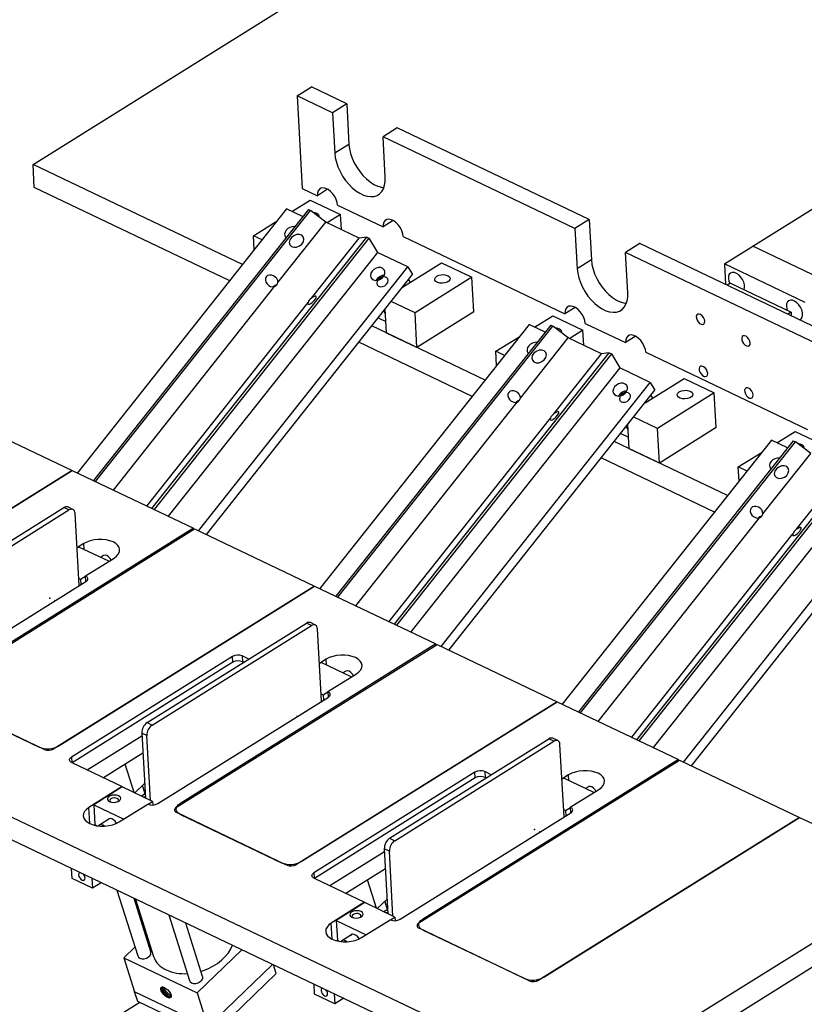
# Model space of a CAD drawing. Header units: inches. Extents: x 0.1 to 43.9, y 0.1 to 33.9.
# Tile 45 of 48: x 32.8 to 36.3, y 25.6 to 30.1. Entities that reach past the tile are written whole.
import ezdxf

# ---------------------------------------------------------------- set-up
doc = ezdxf.new("R2010")
doc.units = ezdxf.units.IN
doc.header["$MEASUREMENT"] = 0
doc.header["$PDSIZE"] = -1
doc.linetypes.add('CENTERX2', pattern=[0.8, 0.5, -0.1, 0.1, -0.1])

msp = doc.modelspace()

# ---------------------------------------------------------------- linework, layer by layer
at = {"color": 7, "linetype": 'Continuous', "lineweight": 25}
for p, q in [((32.8314, 29.408), (35.5226, 31.0892)), ((34.0219, 29.717), (34.086, 29.757)), ((34.2453, 29.681), (34.086, 29.757)), ((34.0219, 29.717), (34.045, 29.2996)), ((34.1813, 29.641), (34.0219, 29.717)), ((34.2453, 29.681), (34.1813, 29.641)), ((34.2453, 29.681), (34.2555, 29.4984)), ((34.1813, 29.641), (34.1914, 29.4584)), ((34.473, 29.5724), (34.4089, 29.5324)), ((35.3381, 29.1597), (34.473, 29.5724)), ((34.419, 29.3498), (34.4089, 29.5324)), ((35.274, 29.1197), (34.4089, 29.5324)), ((34.2555, 29.4984), (34.1914, 29.4584)), ((32.8372, 29.3037), (32.8314, 29.408)), ((33.7762, 28.9573), (32.8314, 29.408)), ((33.7178, 28.8836), (32.8372, 29.3037)), ((34.045, 29.2996), (34.1133, 29.267)), ((34.1593, 29.2957), (34.1133, 29.267)), ((33.9741, 29.207), (33.0314, 28.0172)), ((34.0723, 29.2052), (33.1037, 27.9827)), ((34.0464, 29.1725), (33.9741, 29.207)), ((33.9985, 29.1954), (34.0808, 29.2468)), ((34.0723, 29.2052), (34.0818, 29.2007)), ((34.0808, 29.2468), (34.2174, 29.1816)), ((34.2044, 29.2236), (34.4093, 29.1258)), ((36.0755, 29.0394), (36.3958, 29.2395)), ((33.1132, 27.9782), (34.0818, 29.2007)), ((34.1508, 29.1478), (34.0818, 29.2007)), ((34.2174, 29.1816), (34.1578, 29.1444)), ((34.2211, 29.1142), (34.2174, 29.1816)), ((33.8245, 29.0867), (33.932, 29.1539)), ((33.9355, 28.8761), (34.1508, 29.1478)), ((34.3012, 29.076), (34.1508, 29.1478)), ((34.4553, 29.1545), (34.4093, 29.1258)), ((35.3381, 29.1597), (35.274, 29.1197)), ((35.274, 29.1197), (35.2841, 28.937)), ((35.3381, 29.1597), (35.3482, 28.9771)), ((33.3674, 27.8569), (34.336, 29.0794)), ((34.3455, 29.0749), (33.3769, 27.8524)), ((33.828, 29.0226), (33.8245, 29.0867)), ((33.8639, 29.0679), (33.8245, 29.0867)), ((34.0859, 28.8043), (34.3012, 29.076)), ((34.336, 29.0794), (34.3012, 29.076)), ((34.336, 29.0794), (34.3455, 29.0749)), ((34.3455, 29.0749), (34.3839, 29.0115)), ((34.5004, 29.0824), (35.2289, 28.7348)), ((35.5657, 29.0511), (35.5017, 29.011)), ((36.4308, 28.6384), (35.5657, 29.0511)), ((35.9473, 28.9593), (36.0755, 29.0394)), ((36.4397, 28.8656), (36.0755, 29.0394)), ((34.3839, 29.0115), (33.4412, 27.8217)), ((34.5205, 28.9464), (34.3839, 29.0115)), ((35.5118, 28.8284), (35.5017, 29.011)), ((36.3668, 28.5983), (35.5017, 29.011)), ((33.5778, 27.7566), (34.5205, 28.9464)), ((34.4971, 28.8547), (34.6727, 28.9644)), ((34.5205, 28.9464), (34.5418, 28.9112)), ((34.6727, 28.9644), (34.8093, 28.8992)), ((35.3482, 28.9771), (35.2841, 28.937)), ((35.9473, 28.9593), (35.9524, 28.8666)), ((36.3116, 28.7856), (35.9473, 28.9593)), ((33.6135, 27.7395), (34.5418, 28.9112)), ((34.8093, 28.8992), (34.553, 28.7391)), ((34.8179, 28.7427), (34.8093, 28.8992)), ((33.1936, 27.9398), (33.9205, 28.8572)), ((34.3809, 28.8911), (34.3771, 28.8852)), ((34.3881, 28.8876), (34.3874, 28.8866)), ((34.5235, 28.8881), (34.5309, 28.8759)), ((35.9744, 28.8721), (35.9599, 28.863)), ((35.9744, 28.8721), (36.2476, 28.7418)), ((33.3441, 27.8681), (34.071, 28.7854)), ((34.553, 28.7391), (34.446, 28.7902)), ((35.2748, 28.7636), (35.2289, 28.7348)), ((34.4203, 28.7341), (34.4121, 28.7475)), ((34.425, 28.6478), (34.419, 28.7562)), ((34.5616, 28.5826), (34.553, 28.7391)), ((34.8179, 28.7427), (34.5616, 28.5826)), ((35.0912, 28.6741), (35.1735, 28.7255)), ((35.1735, 28.7255), (35.3101, 28.6603)), ((36.2476, 28.7418), (36.2331, 28.7327)), ((36.2476, 28.7418), (36.2485, 28.7254)), ((35.0669, 28.6857), (34.1241, 27.4959)), ((35.1651, 28.6839), (34.1964, 27.4614)), ((34.2059, 27.4569), (35.1745, 28.6794)), ((34.869, 28.436), (34.3583, 28.6796)), ((34.3873, 28.7161), (34.4222, 28.6995)), ((35.1392, 28.6512), (35.0669, 28.6857)), ((35.1651, 28.6839), (35.1745, 28.6794)), ((35.2435, 28.6265), (35.1745, 28.6794)), ((35.3199, 28.6914), (35.502, 28.6045)), ((34.5616, 28.5826), (34.425, 28.6478)), ((34.9172, 28.5654), (35.0247, 28.6325)), ((35.3101, 28.6603), (35.2505, 28.6231)), ((35.3138, 28.5929), (35.3101, 28.6603)), ((35.548, 28.6332), (35.502, 28.6045)), ((34.8106, 28.3623), (34.2999, 28.6059)), ((35.0282, 28.3547), (35.2435, 28.6265)), ((35.3939, 28.5547), (35.2435, 28.6265)), ((34.4602, 27.3356), (35.4288, 28.5581)), ((35.4383, 28.5536), (34.4696, 27.3311)), ((34.9566, 28.5466), (34.9172, 28.5654)), ((34.9208, 28.5013), (34.9172, 28.5654)), ((35.1787, 28.283), (35.3939, 28.5547)), ((35.4288, 28.5581), (35.3939, 28.5547)), ((35.4288, 28.5581), (35.4383, 28.5536)), ((35.4383, 28.5536), (35.4766, 28.4902)), ((35.5931, 28.5611), (36.3216, 28.2135)), ((35.4766, 28.4902), (34.5339, 27.3004)), ((35.6132, 28.425), (35.4766, 28.4902)), ((34.6705, 27.2353), (35.6132, 28.425)), ((35.5899, 28.3334), (35.7654, 28.4431)), ((35.6132, 28.425), (35.6346, 28.3898)), ((35.7654, 28.4431), (35.902, 28.3779)), ((34.7062, 27.2182), (35.6346, 28.3898)), ((35.4737, 28.3697), (35.4698, 28.3638)), ((35.4809, 28.3663), (35.4801, 28.3653)), ((35.6163, 28.3667), (35.6236, 28.3545)), ((35.902, 28.3779), (35.6457, 28.2178)), ((35.9107, 28.2214), (35.902, 28.3779)), ((34.2864, 27.4185), (35.0133, 28.3359)), ((32.4671, 28.2865), (33.008, 28.0284)), ((34.4368, 27.3468), (35.1637, 28.2641)), ((35.5178, 28.1265), (35.5118, 28.2349)), ((35.6457, 28.2178), (35.5387, 28.2689)), ((35.48, 28.1948), (35.5149, 28.1781)), ((35.513, 28.2127), (35.5049, 28.2262)), ((35.6544, 28.0613), (35.6457, 28.2178)), ((35.9107, 28.2214), (35.6544, 28.0613)), ((36.184, 28.1528), (36.2663, 28.2042)), ((36.2663, 28.2042), (36.4029, 28.139)), ((36.1596, 28.1644), (35.2169, 26.9746)), ((36.2578, 28.1626), (35.2892, 26.9401)), ((35.2987, 26.9356), (36.2673, 28.1581)), ((35.9617, 27.9147), (35.4511, 28.1583)), ((36.2319, 28.1299), (36.1596, 28.1644)), ((36.2578, 28.1626), (36.2673, 28.1581)), ((36.3363, 28.1051), (36.2673, 28.1581)), ((35.6544, 28.0613), (35.5178, 28.1265)), ((36.01, 28.044), (36.1175, 28.1112)), ((36.121, 27.8334), (36.3363, 28.1051)), ((35.9033, 27.8409), (35.3927, 28.0846)), ((33.008, 28.0284), (31.8333, 27.2946)), ((31.8546, 27.3079), (33.008, 28.0284)), ((33.008, 28.0284), (33.5544, 27.7677)), ((35.5529, 26.8143), (36.5215, 28.0368)), ((36.531, 28.0322), (35.5624, 26.8098)), ((36.0135, 27.98), (36.01, 28.044)), ((36.0494, 28.0252), (36.01, 28.044)), ((36.2714, 27.7617), (36.4867, 28.0334)), ((36.5694, 27.9689), (35.6267, 26.7791)), ((35.7633, 26.7139), (36.706, 27.9037)), ((32.2531, 27.413), (32.9708, 27.8613)), ((32.2759, 27.4021), (32.9935, 27.8504)), ((32.9935, 27.8504), (32.9708, 27.8613)), ((33.0114, 27.8529), (32.9886, 27.8638)), ((33.039, 27.509), (33.0209, 27.8351)), ((35.799, 26.6969), (36.7273, 27.8685)), ((35.3791, 26.8972), (36.106, 27.8146)), ((32.3851, 27.0313), (33.5598, 27.7651)), ((33.5544, 27.7677), (32.401, 27.0472)), ((33.5547, 27.7619), (33.5544, 27.7677)), ((33.5598, 27.7651), (34.1007, 27.5071)), ((35.5296, 26.8254), (36.2565, 27.7428)), ((33.0599, 27.6987), (33.0295, 27.6797)), ((33.0378, 27.6832), (33.0296, 27.6781)), ((33.1729, 27.6187), (33.0378, 27.6832)), ((36.251, 24.787), (30.2863, 27.6325)), ((33.0675, 27.5529), (33.1965, 27.6335)), ((33.1488, 27.6451), (33.1353, 27.6367)), ((36.2567, 24.6826), (30.2921, 27.5281)), ((32.3009, 27.0479), (33.0698, 27.5283)), ((33.0371, 27.5423), (33.0462, 27.538)), ((33.0462, 27.538), (33.0676, 27.5513)), ((33.0462, 27.538), (33.0475, 27.5143)), ((33.0689, 27.5277), (33.0675, 27.5529)), ((34.1007, 27.5071), (32.926, 26.7732)), ((32.9474, 26.7866), (34.1007, 27.5071)), ((34.1007, 27.5071), (34.6471, 27.2464)), ((34.1042, 27.3316), (34.0814, 27.3425)), ((33.3459, 26.8916), (34.0635, 27.3399)), ((33.3686, 26.8808), (34.0863, 27.3291)), ((34.0863, 27.3291), (34.0635, 27.3399)), ((34.1317, 26.9877), (34.1136, 27.3138)), ((33.4779, 26.51), (34.6526, 27.2438)), ((34.6471, 27.2464), (33.4937, 26.5259)), ((34.6474, 27.2406), (34.6471, 27.2464)), ((34.6526, 27.2438), (35.1935, 26.9858)), ((33.7305, 27.1895), (33.0043, 26.7359)), ((33.732, 27.1634), (33.0075, 26.7109)), ((33.732, 27.1634), (33.7305, 27.1895)), ((33.8042, 27.1779), (33.7746, 27.192)), ((33.7746, 27.192), (33.7761, 27.1659)), ((33.7811, 27.1635), (33.7761, 27.1659)), ((34.1527, 27.1773), (34.1223, 27.1583)), ((34.1305, 27.1619), (34.1224, 27.1568)), ((34.2657, 27.0974), (34.1305, 27.1619)), ((34.2416, 27.1238), (34.2281, 27.1154)), ((34.1602, 27.0316), (34.2893, 27.1122)), ((34.1602, 27.0316), (34.1616, 27.0064)), ((32.8819, 26.7708), (32.3865, 27.0071)), ((32.4038, 26.9988), (32.8591, 26.7816)), ((33.3937, 26.5266), (34.1626, 27.0069)), ((35.1935, 26.9858), (34.0188, 26.2519)), ((34.0401, 26.2653), (35.1935, 26.9858)), ((34.1299, 27.021), (34.139, 27.0167)), ((34.139, 27.0167), (34.1603, 27.03)), ((34.139, 27.0167), (34.1403, 26.993)), ((35.1935, 26.9858), (35.7399, 26.7251)), ((33.3459, 26.8916), (33.3686, 26.8808)), ((33.0758, 26.6783), (33.3226, 26.8325)), ((33.3447, 26.8335), (33.322, 26.8443)), ((33.322, 26.8443), (33.3382, 26.5515)), ((33.361, 26.5407), (33.3447, 26.8335)), ((34.4386, 26.3703), (35.1563, 26.8186)), ((35.179, 26.8078), (35.1563, 26.8186)), ((35.1969, 26.8103), (35.1742, 26.8212)), ((34.4614, 26.3595), (35.179, 26.8078)), ((35.2245, 26.4664), (35.2064, 26.7925)), ((33.327, 26.7542), (33.1493, 26.6432)), ((34.5706, 25.9887), (35.7453, 26.7225)), ((35.7399, 26.7251), (34.5865, 26.0046)), ((35.7402, 26.7193), (35.7399, 26.7251)), ((35.7453, 26.7225), (36.2862, 26.4644)), ((33.0057, 26.7117), (33.2334, 26.6031)), ((33.2868, 26.5761), (33.2464, 26.7039)), ((34.8233, 26.6682), (34.0971, 26.2146)), ((34.8247, 26.6421), (34.1002, 26.1895)), ((34.8247, 26.6421), (34.8233, 26.6682)), ((34.8969, 26.6566), (34.8674, 26.6707)), ((34.8674, 26.6707), (34.8688, 26.6446)), ((34.8739, 26.6422), (34.8688, 26.6446)), ((35.2454, 26.656), (35.215, 26.637)), ((35.2233, 26.6406), (35.2151, 26.6355)), ((35.3584, 26.5761), (35.2233, 26.6406)), ((33.2334, 26.6031), (33.083, 26.5091)), ((33.2335, 26.6015), (33.1053, 26.5215)), ((33.2335, 26.6015), (33.2334, 26.6031)), ((33.3701, 26.5363), (33.2335, 26.6015)), ((33.3345, 26.6175), (33.2901, 26.5745)), ((33.3364, 26.5705), (33.3246, 26.6079)), ((35.253, 26.5103), (35.382, 26.5909)), ((35.3343, 26.6025), (35.3208, 26.5941)), ((33.3371, 26.571), (33.3199, 26.5603)), ((33.3378, 26.5592), (33.331, 26.555)), ((33.1053, 26.5215), (33.2404, 26.457)), ((33.1053, 26.5215), (33.1103, 26.4317)), ((33.2196, 26.444), (33.3486, 26.5246)), ((33.3501, 26.5239), (33.3701, 26.5363)), ((33.3701, 26.5363), (33.371, 26.5203)), ((35.2226, 26.4997), (35.2317, 26.4954)), ((35.2317, 26.4954), (35.2531, 26.5087)), ((35.253, 26.5103), (35.2544, 26.485)), ((33.1781, 26.4595), (33.1309, 26.43)), ((33.9746, 26.2494), (33.4793, 26.4858)), ((33.4966, 26.4775), (33.9519, 26.2603)), ((34.4864, 26.0053), (35.2553, 26.4856)), ((36.2862, 26.4644), (35.1115, 25.7306)), ((35.1329, 25.744), (36.2862, 26.4644)), ((35.2317, 26.4954), (35.233, 26.4717)), ((36.2862, 26.4644), (36.8326, 26.2038)), ((33.1103, 26.4317), (33.1068, 26.4295)), ((33.1103, 26.4317), (33.1208, 26.4267)), ((34.4386, 26.3703), (34.4614, 26.3595)), ((34.4375, 26.3121), (34.4147, 26.323)), ((34.4147, 26.323), (34.431, 26.0302)), ((34.1685, 26.157), (34.4154, 26.3112)), ((34.4537, 26.0194), (34.4375, 26.3121)), ((33.0078, 26.1886), (33.0053, 26.2338)), ((34.4197, 26.2329), (34.242, 26.1219)), ((33.0989, 26.1452), (33.0078, 26.1886)), ((33.0964, 26.1903), (33.0989, 26.1452)), ((34.0985, 26.1904), (34.3261, 26.0818)), ((35.8074, 25.5633), (36.8326, 26.2038)), ((33.1388, 26.1701), (33.0989, 26.1452)), ((34.3795, 26.0548), (34.3392, 26.1826)), ((33.2097, 26.1363), (33.3031, 25.8401)), ((33.3627, 25.8589), (33.2868, 26.0995)), ((35.9054, 25.5166), (36.8384, 26.0994)), ((33.293, 26.0965), (33.3746, 25.8378)), ((34.3261, 26.0818), (34.1758, 25.9878)), ((34.3262, 26.0802), (34.1981, 26.0001)), ((34.3262, 26.0802), (34.3261, 26.0818)), ((34.4628, 26.015), (34.3262, 26.0802)), ((34.4273, 26.0962), (34.3828, 26.0532)), ((34.4292, 26.0492), (34.4174, 26.0866)), ((33.443, 26.025), (33.5364, 25.7288)), ((34.4299, 26.0497), (34.4127, 26.0389)), ((34.4305, 26.0379), (34.4237, 26.0337)), ((34.4429, 26.0025), (34.4628, 26.015)), ((34.4628, 26.015), (34.4637, 25.999)), ((33.596, 25.7476), (33.5201, 25.9882)), ((34.1981, 26.0001), (34.2031, 25.9104)), ((34.1981, 26.0001), (34.3332, 25.9357)), ((34.3124, 25.9227), (34.4414, 26.0033)), ((33.3452, 25.9312), (33.3411, 25.9273)), ((34.2709, 25.9382), (34.2237, 25.9087)), ((35.0674, 25.7281), (34.572, 25.9645)), ((34.5893, 25.9562), (35.0446, 25.739)), ((33.2909, 25.8788), (33.2414, 25.8309)), ((34.2031, 25.9104), (34.1996, 25.9082)), ((34.2031, 25.9104), (34.2135, 25.9054)), ((33.5715, 25.6735), (33.7726, 25.8677)), ((33.2414, 25.8309), (33.2895, 25.6784)), ((33.2414, 25.8309), (33.5715, 25.6735)), ((33.9105, 25.8019), (33.6196, 25.5209)), ((33.9274, 25.7613), (33.9153, 25.7997)), ((33.9274, 25.7613), (33.6334, 25.4773)), ((34.1006, 25.6673), (34.0981, 25.7124)), ((33.6196, 25.5209), (33.2895, 25.6784)), ((33.3033, 25.6348), (33.2895, 25.6784)), ((33.5715, 25.6735), (33.6196, 25.5209)), ((34.1916, 25.6238), (34.1006, 25.6673)), ((34.1891, 25.669), (34.1916, 25.6238)), ((33.3124, 25.6305), (32.9138, 25.3815)), ((33.6334, 25.4773), (33.3033, 25.6348)), ((34.2316, 25.6488), (34.1916, 25.6238))]:
    msp.add_line(p, q, dxfattribs=at)
at = {"color": 8, "linetype": 'Continuous', "lineweight": 25}
for p, q in [((33.0614, 27.6719), (33.0599, 27.6987)), ((34.1542, 27.1506), (34.1527, 27.1773)), ((33.0043, 26.7359), (33.0057, 26.7117)), ((35.2469, 26.6293), (35.2454, 26.656)), ((33.087, 26.4366), (33.083, 26.5091)), ((33.4937, 26.5259), (33.4941, 26.5201)), ((34.0971, 26.2146), (34.0984, 26.1904)), ((34.1798, 25.9153), (34.1758, 25.9878)), ((34.5865, 26.0046), (34.5868, 25.9988))]:
    msp.add_line(p, q, dxfattribs=at)
at = {"color": 7, "linetype": 'CENTERX2'}
for p, q in [((32.9262, 27.4438), (32.9295, 27.4423)), ((34.0189, 26.9225), (34.0222, 26.9209)), ((35.1117, 26.4012), (35.115, 26.3996))]:
    msp.add_line(p, q, dxfattribs=at)
at = {"color": 7, "linetype": 'Continuous', "lineweight": 25, "flags": 128}
for points in [[(34.2555, 29.4984), (34.2578, 29.4783), (34.2626, 29.4575), (34.2699, 29.4364), (34.2793, 29.4155), (34.2908, 29.3952), (34.304, 29.376), (34.3186, 29.3583), (34.3344, 29.3425), (34.351, 29.329), (34.368, 29.3181), (34.385, 29.3099), (34.4017, 29.3048), (34.4128, 29.3031)], [(34.1914, 29.4584), (34.1937, 29.4383), (34.1986, 29.4175), (34.2058, 29.3964), (34.2152, 29.3754), (34.2267, 29.3551), (34.2399, 29.3359), (34.2546, 29.3182), (34.2704, 29.3025), (34.2869, 29.289), (34.3039, 29.278), (34.3209, 29.2699), (34.3376, 29.2648), (34.3535, 29.2628), (34.3684, 29.2639), (34.3818, 29.2682), (34.3936, 29.2755), (34.4033, 29.2857), (34.4109, 29.2985), (34.4161, 29.3137), (34.4188, 29.3309), (34.419, 29.3498)], [(34.2044, 29.2236), (34.2024, 29.2367), (34.1978, 29.2503), (34.191, 29.2636), (34.1823, 29.2759), (34.1723, 29.2864), (34.1615, 29.2945), (34.1505, 29.2997), (34.14, 29.3018), (34.1306, 29.3006), (34.1229, 29.2961), (34.1172, 29.2888), (34.114, 29.2789), (34.1133, 29.267)], [(34.0914, 29.1933), (34.1019, 29.1917), (34.1109, 29.1881), (34.1171, 29.183), (34.1199, 29.1769), (34.1193, 29.1719)], [(34.5004, 29.0824), (34.4983, 29.0955), (34.4938, 29.1091), (34.487, 29.1224), (34.4783, 29.1347), (34.4683, 29.1452), (34.4574, 29.1533), (34.4465, 29.1585), (34.436, 29.1606), (34.4266, 29.1594), (34.4188, 29.155), (34.4132, 29.1476), (34.4099, 29.1377), (34.4093, 29.1258)], [(34.3596, 28.9263), (34.3543, 28.9171), (34.3522, 28.9076), (34.3538, 28.8988), (34.3587, 28.8916), (34.3665, 28.8869), (34.3763, 28.8852), (34.3871, 28.8865), (34.3976, 28.8909), (34.4068, 28.8978), (34.4137, 28.9064), (34.4174, 28.9159), (34.4177, 28.9252), (34.4144, 28.9332), (34.4079, 28.9392), (34.399, 28.9425), (34.3886, 28.9427), (34.3778, 28.9398), (34.3678, 28.9341), (34.3596, 28.9263)], [(35.3482, 28.9771), (35.3506, 28.957), (35.3554, 28.9362), (35.3626, 28.9151), (35.3721, 28.8942), (35.3835, 28.8738), (35.3967, 28.8546), (35.4114, 28.837), (35.4272, 28.8212), (35.4438, 28.8077), (35.4607, 28.7967), (35.4778, 28.7886), (35.4944, 28.7835), (35.5056, 28.7818)], [(34.6514, 28.904), (34.6605, 28.9082), (34.6715, 28.9106), (34.683, 28.911), (34.6938, 28.9093), (34.7028, 28.9057), (34.709, 28.9006), (34.7118, 28.8946), (34.7107, 28.8882), (34.706, 28.8823), (34.6981, 28.8773), (34.6879, 28.874), (34.6766, 28.8726), (34.6652, 28.8732), (34.6552, 28.8759), (34.6474, 28.8803), (34.6429, 28.8859), (34.6421, 28.8922), (34.645, 28.8985), (34.6514, 28.904)], [(35.2841, 28.937), (35.2865, 28.917), (35.2913, 28.8962), (35.2985, 28.8751), (35.308, 28.8541), (35.3194, 28.8338), (35.3326, 28.8146), (35.3473, 28.7969), (35.3631, 28.7812), (35.3797, 28.7677), (35.3967, 28.7567), (35.4137, 28.7486), (35.4303, 28.7435), (35.4463, 28.7415), (35.4611, 28.7426), (35.4746, 28.7469), (35.4863, 28.7542), (35.4961, 28.7644), (35.5037, 28.7772), (35.5089, 28.7924), (35.5116, 28.8096), (35.5118, 28.8284)], [(36.036, 28.8427), (36.0363, 28.8434), (36.0383, 28.8531), (36.0377, 28.8645), (36.0344, 28.8767), (36.0287, 28.8888), (36.021, 28.9001), (36.0119, 28.9095), (36.0021, 28.9164), (35.9923, 28.9204), (35.9831, 28.921), (35.9754, 28.9183), (35.9696, 28.9125), (35.9662, 28.904), (35.9655, 28.8934), (35.9655, 28.8934)], [(35.9655, 28.8934), (35.9675, 28.8815), (35.9715, 28.8703)], [(35.3199, 28.6914), (35.3179, 28.7045), (35.3134, 28.7181), (35.3065, 28.7314), (35.2979, 28.7437), (35.2878, 28.7542), (35.277, 28.7623), (35.266, 28.7675), (35.2555, 28.7696), (35.2461, 28.7684), (35.2384, 28.764), (35.2327, 28.7566), (35.2295, 28.7467), (35.2289, 28.7348)], [(36.2868, 28.7071), (36.2934, 28.7113), (36.298, 28.7186), (36.3, 28.7282), (36.2994, 28.7396), (36.2961, 28.7518), (36.2904, 28.764), (36.2828, 28.7752), (36.2737, 28.7846), (36.2638, 28.7916), (36.254, 28.7955), (36.2448, 28.7962), (36.2371, 28.7935), (36.2313, 28.7877), (36.2279, 28.7791), (36.2272, 28.7685), (36.2272, 28.7685)], [(36.2272, 28.7685), (36.2292, 28.7566), (36.2315, 28.7494)], [(35.8589, 28.7008), (35.8572, 28.7093), (35.8531, 28.718), (35.8473, 28.7255), (35.8404, 28.7309), (35.8334, 28.7335), (35.8273, 28.7329), (35.8229, 28.7292), (35.8208, 28.7229), (35.8212, 28.7149), (35.8242, 28.7062), (35.8293, 28.6979), (35.8358, 28.6914), (35.8428, 28.6873), (35.8494, 28.6863), (35.8548, 28.6884), (35.8581, 28.6935), (35.8589, 28.7008)], [(35.1841, 28.672), (35.1947, 28.6703), (35.2037, 28.6668), (35.2099, 28.6617), (35.2126, 28.6556), (35.2121, 28.6506)], [(35.5931, 28.5611), (35.5911, 28.5742), (35.5865, 28.5878), (35.5797, 28.6011), (35.5711, 28.6134), (35.561, 28.6239), (35.5502, 28.632), (35.5392, 28.6372), (35.5287, 28.6393), (35.5193, 28.6381), (35.5116, 28.6336), (35.5059, 28.6263), (35.5027, 28.6164), (35.502, 28.6045)], [(36.0638, 28.6031), (36.0621, 28.6116), (36.058, 28.6202), (36.0521, 28.6277), (36.0453, 28.6332), (36.0383, 28.6358), (36.0322, 28.6352), (36.0278, 28.6315), (36.0257, 28.6252), (36.0261, 28.6171), (36.0291, 28.6084), (36.0342, 28.6002), (36.0406, 28.5936), (36.0477, 28.5895), (36.0543, 28.5885), (36.0597, 28.5907), (36.063, 28.5958), (36.0638, 28.6031)], [(35.872, 28.466), (35.8702, 28.4746), (35.8661, 28.4832), (35.8603, 28.4907), (35.8534, 28.4961), (35.8464, 28.4987), (35.8403, 28.4981), (35.8359, 28.4944), (35.8338, 28.4881), (35.8343, 28.4801), (35.8372, 28.4714), (35.8423, 28.4632), (35.8488, 28.4566), (35.8558, 28.4525), (35.8624, 28.4515), (35.8678, 28.4536), (35.8711, 28.4587), (35.872, 28.466)], [(35.4524, 28.4049), (35.447, 28.3958), (35.445, 28.3863), (35.4465, 28.3775), (35.4515, 28.3703), (35.4593, 28.3656), (35.4691, 28.3639), (35.4798, 28.3652), (35.4904, 28.3696), (35.4996, 28.3765), (35.5064, 28.3851), (35.5102, 28.3946), (35.5104, 28.4038), (35.5072, 28.4119), (35.5007, 28.4179), (35.4918, 28.4212), (35.4813, 28.4214), (35.4705, 28.4185), (35.4605, 28.4128), (35.4524, 28.4049)], [(35.7441, 28.3826), (35.7533, 28.3868), (35.7642, 28.3893), (35.7757, 28.3896), (35.7866, 28.388), (35.7956, 28.3844), (35.8018, 28.3793), (35.8045, 28.3732), (35.8035, 28.3669), (35.7987, 28.3609), (35.7909, 28.356), (35.7807, 28.3527), (35.7693, 28.3513), (35.758, 28.3519), (35.7479, 28.3546), (35.7402, 28.359), (35.7357, 28.3646), (35.7348, 28.3709), (35.7378, 28.3771), (35.7441, 28.3826)], [(36.0768, 28.3683), (36.0751, 28.3768), (36.071, 28.3854), (36.0652, 28.3929), (36.0583, 28.3984), (36.0513, 28.401), (36.0452, 28.4004), (36.0408, 28.3967), (36.0387, 28.3904), (36.0392, 28.3823), (36.0421, 28.3736), (36.0472, 28.3654), (36.0537, 28.3588), (36.0607, 28.3547), (36.0673, 28.3537), (36.0727, 28.3559), (36.076, 28.361), (36.0768, 28.3683)], [(36.2769, 28.1507), (36.2874, 28.149), (36.2964, 28.1454), (36.3026, 28.1403), (36.3054, 28.1343), (36.3048, 28.1293)], [(33.0209, 27.8351), (33.0201, 27.8409), (33.0183, 27.8459), (33.0156, 27.8498), (33.0122, 27.8526), (33.0081, 27.854), (33.0035, 27.8541), (32.9986, 27.8529), (32.9935, 27.8504)], [(33.1965, 27.6335), (33.2077, 27.6419), (33.2158, 27.6513), (33.2206, 27.6612), (33.2218, 27.6713), (33.2194, 27.6812), (33.2136, 27.6906), (33.2044, 27.699), (33.1923, 27.7061), (33.1777, 27.7117), (33.1613, 27.7155), (33.1435, 27.7175), (33.1252, 27.7174), (33.107, 27.7154), (33.0896, 27.7115), (33.0737, 27.7058), (33.0599, 27.6987)], [(33.183, 27.625), (33.1789, 27.6316), (33.1718, 27.6394), (33.1639, 27.6447), (33.1562, 27.6468), (33.1496, 27.6456), (33.1488, 27.6451)], [(33.0698, 27.5283), (33.0736, 27.5311), (33.0764, 27.5344), (33.0779, 27.5378), (33.0782, 27.5412), (33.0773, 27.5446), (33.0751, 27.5477), (33.0718, 27.5505), (33.0675, 27.5529)], [(34.1136, 27.3138), (34.1128, 27.3196), (34.111, 27.3246), (34.1084, 27.3285), (34.1049, 27.3312), (34.1008, 27.3327), (34.0962, 27.3328), (34.0913, 27.3316), (34.0863, 27.3291)], [(34.2893, 27.1122), (34.3005, 27.1206), (34.3086, 27.13), (34.3134, 27.1399), (34.3146, 27.15), (34.3122, 27.1599), (34.3063, 27.1693), (34.2971, 27.1777), (34.285, 27.1848), (34.2705, 27.1904), (34.254, 27.1942), (34.2363, 27.1961), (34.218, 27.1961), (34.1998, 27.1941), (34.1824, 27.1902), (34.1665, 27.1845), (34.1527, 27.1773)], [(34.2757, 27.1037), (34.2716, 27.1103), (34.2645, 27.1181), (34.2567, 27.1234), (34.249, 27.1255), (34.2424, 27.1243), (34.2416, 27.1238)], [(34.1626, 27.0069), (34.1664, 27.0098), (34.1691, 27.013), (34.1707, 27.0164), (34.171, 27.0199), (34.17, 27.0233), (34.1679, 27.0264), (34.1645, 27.0292), (34.1602, 27.0316)], [(35.2064, 26.7925), (35.2056, 26.7983), (35.2038, 26.8032), (35.2011, 26.8072), (35.1977, 26.8099), (35.1936, 26.8114), (35.189, 26.8115), (35.1841, 26.8103), (35.179, 26.8078)], [(33.0057, 26.7117), (33.0017, 26.7141), (32.9986, 26.7169), (32.9967, 26.72), (32.9959, 26.7233), (32.9963, 26.7266), (32.9979, 26.73), (33.0006, 26.7331), (33.0043, 26.7359)], [(35.382, 26.5909), (35.3932, 26.5993), (35.4013, 26.6086), (35.4061, 26.6186), (35.4073, 26.6287), (35.4049, 26.6386), (35.3991, 26.6479), (35.3899, 26.6563), (35.3778, 26.6635), (35.3632, 26.669), (35.3468, 26.6729), (35.3291, 26.6748), (35.3107, 26.6748), (35.2925, 26.6728), (35.2751, 26.6689), (35.2592, 26.6632), (35.2454, 26.656)], [(35.3685, 26.5824), (35.3644, 26.589), (35.3573, 26.5968), (35.3494, 26.6021), (35.3417, 26.6042), (35.3351, 26.603), (35.3343, 26.6025)], [(33.1762, 26.5356), (33.1849, 26.5328), (33.1951, 26.5319), (33.2054, 26.533), (33.2147, 26.536), (33.2218, 26.5404), (33.2259, 26.5458), (33.2265, 26.5516), (33.2235, 26.5569), (33.2172, 26.5613), (33.2085, 26.564), (33.1984, 26.565), (33.188, 26.5639), (33.1788, 26.5609), (33.1716, 26.5565), (33.1675, 26.5511), (33.167, 26.5453), (33.17, 26.54), (33.1762, 26.5356)], [(33.2125, 26.5351), (33.2157, 26.5382), (33.217, 26.5425), (33.2152, 26.5466), (33.2107, 26.5498), (33.2041, 26.5518), (33.1965, 26.5522), (33.1889, 26.551), (33.1826, 26.5483), (33.1785, 26.5445), (33.1773, 26.5402), (33.179, 26.5362), (33.1825, 26.5334)], [(33.083, 26.5091), (33.0718, 26.5007), (33.0637, 26.4913), (33.0589, 26.4814), (33.0577, 26.4713), (33.0601, 26.4614), (33.066, 26.452), (33.0752, 26.4437), (33.0872, 26.4365), (33.1018, 26.4309), (33.1183, 26.4271), (33.136, 26.4252), (33.1543, 26.4252), (33.1725, 26.4272), (33.1899, 26.4311), (33.2058, 26.4368), (33.2196, 26.444)], [(33.4779, 26.51), (33.4741, 26.5072), (33.4714, 26.504), (33.4698, 26.5007), (33.4694, 26.4974), (33.4702, 26.4941), (33.4722, 26.4909), (33.4752, 26.4882), (33.4793, 26.4858)], [(33.4966, 26.4775), (33.4885, 26.4823), (33.4824, 26.4879), (33.4785, 26.4941), (33.4769, 26.5007), (33.4777, 26.5074), (33.4809, 26.5141), (33.4863, 26.5203), (33.4937, 26.5259)], [(35.2553, 26.4856), (35.2591, 26.4885), (35.2619, 26.4917), (35.2634, 26.4951), (35.2637, 26.4986), (35.2628, 26.502), (35.2606, 26.5051), (35.2573, 26.5079), (35.253, 26.5103)], [(33.208, 26.4378), (33.2079, 26.4379), (33.2019, 26.4467), (33.1945, 26.4537), (33.1867, 26.4581), (33.1793, 26.4596), (33.173, 26.4578), (33.1691, 26.4539)], [(33.1529, 26.4251), (33.146, 26.4296), (33.1383, 26.4317), (33.1317, 26.4305), (33.127, 26.4259), (33.127, 26.4259)], [(33.0429, 26.2158), (33.0407, 26.2148), (33.0379, 26.2109), (33.0371, 26.2051), (33.0386, 26.1982), (33.042, 26.1913), (33.0469, 26.1855), (33.0525, 26.1816), (33.058, 26.1802), (33.0625, 26.1816), (33.0654, 26.1854), (33.0661, 26.1913)], [(34.0985, 26.1904), (34.0945, 26.1927), (34.0914, 26.1955), (34.0894, 26.1986), (34.0886, 26.202), (34.089, 26.2053), (34.0906, 26.2086), (34.0933, 26.2118), (34.0971, 26.2146)], [(34.269, 26.0143), (34.2777, 26.0115), (34.2878, 26.0106), (34.2981, 26.0117), (34.3074, 26.0146), (34.3146, 26.0191), (34.3186, 26.0245), (34.3192, 26.0302), (34.3162, 26.0356), (34.31, 26.0399), (34.3013, 26.0427), (34.2911, 26.0436), (34.2808, 26.0426), (34.2715, 26.0396), (34.2644, 26.0352), (34.2603, 26.0298), (34.2597, 26.024), (34.2627, 26.0187), (34.269, 26.0143)], [(34.3052, 26.0137), (34.3084, 26.0169), (34.3097, 26.0212), (34.308, 26.0252), (34.3034, 26.0285), (34.2969, 26.0305), (34.2892, 26.0309), (34.2817, 26.0297), (34.2754, 26.0269), (34.2713, 26.0232), (34.27, 26.0189), (34.2718, 26.0148), (34.2753, 26.0121)], [(34.1758, 25.9878), (34.1646, 25.9794), (34.1565, 25.97), (34.1517, 25.9601), (34.1505, 25.95), (34.1529, 25.9401), (34.1587, 25.9307), (34.1679, 25.9223), (34.18, 25.9152), (34.1946, 25.9096), (34.211, 25.9058), (34.2287, 25.9039), (34.2471, 25.9039), (34.2653, 25.9059), (34.2827, 25.9098), (34.2986, 25.9155), (34.3124, 25.9227)], [(34.5706, 25.9887), (34.5669, 25.9858), (34.5642, 25.9827), (34.5626, 25.9794), (34.5622, 25.976), (34.563, 25.9727), (34.5649, 25.9696), (34.568, 25.9668), (34.572, 25.9645)], [(34.5893, 25.9562), (34.5813, 25.961), (34.5751, 25.9665), (34.5712, 25.9728), (34.5696, 25.9794), (34.5704, 25.9861), (34.5736, 25.9927), (34.579, 25.999), (34.5865, 26.0046)], [(34.3008, 25.9165), (34.3007, 25.9166), (34.2946, 25.9254), (34.2873, 25.9324), (34.2795, 25.9368), (34.272, 25.9382), (34.2658, 25.9365), (34.2619, 25.9326)], [(33.5886, 25.7712), (33.5949, 25.7732), (33.6188, 25.7823), (33.6414, 25.7934), (33.6624, 25.8065), (33.6814, 25.8212), (33.698, 25.8372), (33.7119, 25.8543), (33.7229, 25.8722), (33.7299, 25.8881)], [(34.2456, 25.9038), (34.2388, 25.9083), (34.2311, 25.9104), (34.2245, 25.9091), (34.2198, 25.9046), (34.2197, 25.9046)], [(33.3031, 25.8401), (33.3061, 25.8348), (33.3126, 25.8299)], [(33.3126, 25.8299), (33.3217, 25.8274), (33.332, 25.8275), (33.3425, 25.8303), (33.3518, 25.8354), (33.3589, 25.8422), (33.3628, 25.8499), (33.3631, 25.8575), (33.3627, 25.8589)], [(33.5459, 25.7186), (33.555, 25.7161), (33.5653, 25.7162), (33.5758, 25.719), (33.5851, 25.7241), (33.5922, 25.7309), (33.5961, 25.7386), (33.5964, 25.7462), (33.596, 25.7476)], [(33.4374, 25.6541), (33.4293, 25.6591), (33.4214, 25.666), (33.4145, 25.674), (33.4095, 25.6823), (33.407, 25.6899), (33.4072, 25.6958), (33.4102, 25.6994), (33.4155, 25.7002), (33.4226, 25.6982), (33.4306, 25.6936), (33.4386, 25.687), (33.4456, 25.679), (33.4509, 25.6707), (33.4539, 25.663), (33.4541, 25.6568), (33.4515, 25.6528)], [(33.5364, 25.7288), (33.5394, 25.7235), (33.5459, 25.7186)], [(34.1357, 25.6945), (34.1335, 25.6935), (34.1307, 25.6896), (34.1299, 25.6838), (34.1314, 25.6769), (34.1348, 25.67), (34.1397, 25.6642), (34.1453, 25.6603), (34.1508, 25.6589), (34.1553, 25.6602), (34.1581, 25.6641), (34.1589, 25.67)]]:
    msp.add_lwpolyline(points, dxfattribs=at)
at = {"color": 7, "linetype": 'Continuous', "flags": 128}
for points in [[(34.007, 29.0349), (34.0196, 29.0355), (34.0322, 29.0405), (34.0428, 29.0489), (34.0499, 29.0596), (34.0523, 29.0708), (34.0497, 29.081), (34.0426, 29.0885), (34.0319, 29.0922), (34.0193, 29.0915), (34.0067, 29.0866), (33.996, 29.0781), (33.989, 29.0675), (33.9865, 29.0562), (33.9891, 29.0461), (33.9963, 29.0386), (34.007, 29.0349)], [(34.3969, 28.8568), (34.4066, 28.8574), (34.4163, 28.8611), (34.4244, 28.8676), (34.4299, 28.8758), (34.4318, 28.8845), (34.4298, 28.8923), (34.4242, 28.8981), (34.416, 28.9009), (34.4063, 28.9004), (34.3966, 28.8966), (34.3884, 28.8901), (34.383, 28.8819), (34.3811, 28.8733), (34.3831, 28.8655), (34.3886, 28.8597), (34.3969, 28.8568)], [(35.0998, 28.5136), (35.1124, 28.5142), (35.1249, 28.5192), (35.1356, 28.5276), (35.1426, 28.5382), (35.1451, 28.5495), (35.1425, 28.5597), (35.1353, 28.5671), (35.1246, 28.5708), (35.112, 28.5702), (35.0994, 28.5653), (35.0888, 28.5568), (35.0817, 28.5462), (35.0793, 28.5349), (35.0819, 28.5248), (35.089, 28.5173), (35.0998, 28.5136)], [(35.4896, 28.3355), (35.4993, 28.336), (35.509, 28.3398), (35.5172, 28.3463), (35.5226, 28.3545), (35.5245, 28.3632), (35.5225, 28.371), (35.517, 28.3768), (35.5088, 28.3796), (35.4991, 28.3791), (35.4894, 28.3753), (35.4812, 28.3688), (35.4758, 28.3606), (35.4739, 28.3519), (35.4759, 28.3441), (35.4814, 28.3384), (35.4896, 28.3355)], [(36.1925, 27.9922), (36.2051, 27.9929), (36.2177, 27.9978), (36.2283, 28.0063), (36.2354, 28.0169), (36.2378, 28.0282), (36.2352, 28.0383), (36.2281, 28.0458), (36.2174, 28.0495), (36.2048, 28.0489), (36.1922, 28.0439), (36.1816, 28.0355), (36.1745, 28.0248), (36.172, 28.0136), (36.1746, 28.0034), (36.1818, 27.9959), (36.1925, 27.9922)]]:
    msp.add_lwpolyline(points, dxfattribs=at)
at = {"color": 7, "linetype": 'Continuous', "lineweight": 25}
for centre, radius, start, end in [((34.0067, 29.0843), 0.0433, 84.8104, 142.0271), ((33.9906, 29.093), 0.0254, 135.242, 218.7305), ((34.4155, 28.8638), 0.0441, 91.3935, 141.7243), ((34.4134, 28.8674), 0.0323, 98.8423, 141.32), ((33.937, 28.8331), 0.0326, 102.2933, 134.7688), ((33.9078, 28.8826), 0.0284, 296.5737, 346.6415), ((34.0986, 28.7789), 0.0284, 116.5732, 166.642), ((35.0834, 28.5717), 0.0254, 135.2419, 218.7305), ((35.0995, 28.5629), 0.0433, 84.8103, 142.0272), ((35.5083, 28.3424), 0.0441, 91.3937, 141.7242), ((35.5061, 28.3461), 0.0323, 98.8427, 141.3194), ((35.0298, 28.3118), 0.0326, 102.2929, 134.7693), ((35.0006, 28.3613), 0.0284, 296.5733, 346.6418), ((35.1914, 28.2576), 0.0284, 116.5731, 166.6421), ((36.1761, 28.0504), 0.0254, 135.2414, 218.7306), ((36.1922, 28.0416), 0.0433, 84.8102, 142.0275), ((32.982, 27.8464), 0.0186, 69.0187, 127.1496), ((36.0933, 27.84), 0.0284, 296.575, 346.6402), ((36.1225, 27.7905), 0.0326, 102.2944, 134.7678), ((36.2841, 27.7362), 0.0284, 116.5737, 166.6415), ((34.0747, 27.3251), 0.0186, 69.0187, 127.1496), ((33.7551, 27.1457), 0.0502, 67.1173, 119.3211), ((33.7566, 27.1197), 0.0502, 67.1173, 119.3211), ((33.3784, 26.8455), 0.0565, 125.2065, 181.2054), ((33.4012, 26.8347), 0.0565, 125.2065, 181.2054), ((35.1675, 26.8038), 0.0186, 69.0187, 127.1496), ((32.8982, 26.8742), 0.1004, 247.1172, 299.321), ((32.9014, 26.817), 0.0502, 247.1173, 299.3211), ((34.8479, 26.6244), 0.0502, 67.1172, 119.3214), ((34.8493, 26.5983), 0.0502, 67.1172, 119.3214), ((33.3691, 26.5701), 0.0499, 245.7374, 299.4431), ((34.4712, 26.3242), 0.0565, 125.2065, 181.2054), ((34.4939, 26.3133), 0.0565, 125.2065, 181.2054), ((33.9909, 26.3528), 0.1004, 247.1173, 299.321), ((33.9942, 26.2957), 0.0502, 247.1172, 299.3214), ((33.0357, 26.1883), 0.0306, 5.6496, 40.8615), ((34.4619, 26.0487), 0.0499, 245.7368, 299.4437), ((33.473, 25.8725), 0.1043, 199.4334, 246.7529), ((33.5126, 25.9607), 0.201, 246.281, 273.9579), ((35.0837, 25.8315), 0.1004, 247.117, 299.3212), ((35.0869, 25.7744), 0.0502, 247.117, 299.3219), ((33.4457, 25.6666), 0.0149, 236.5085, 292.9731), ((34.1285, 25.6669), 0.0306, 5.6473, 40.8637)]:
    msp.add_arc(centre, radius, start, end, dxfattribs=at)
for centre, major_axis, ratio, start_param, end_param in [((33.9069, 28.8828), (0.0248, -0.0181), 0.783578, 0.492724, 5.727297), ((34.0891, 28.7959), (0.0184, 0.0179), 0.32313, 2.479911, 7.714484), ((34.9997, 28.3615), (0.0248, -0.0181), 0.783578, 0.492724, 5.727297), ((35.1818, 28.2746), (0.0184, 0.0179), 0.32313, 2.479911, 7.714484), ((36.0924, 27.8402), (0.0248, -0.0181), 0.783578, 0.492724, 5.727297), ((36.2746, 27.7533), (0.0184, 0.0179), 0.32313, 2.479911, 7.714484)]:
    msp.add_ellipse(centre, major_axis=major_axis, ratio=ratio, start_param=start_param, end_param=end_param, dxfattribs=at)
for points, knots in [([(33.419, 25.6996), (33.4173, 25.6997), (33.4135, 25.7), (33.4101, 25.6973), (33.4086, 25.6924), (33.4098, 25.6856), (33.4134, 25.6777), (33.419, 25.6696), (33.4262, 25.662), (33.4326, 25.6569), (33.4362, 25.6548), (33.4374, 25.6541)], [0, 0, 0, 0, 0.1007823, 0.2169513, 0.3347795, 0.4538204, 0.5734621, 0.6953675, 0.817208, 0.9416213, 1, 1, 1, 1]), ([(33.4226, 25.6763), (33.4212, 25.6785), (33.4184, 25.6828), (33.4159, 25.6896), (33.4153, 25.696), (33.4175, 25.6984), (33.4185, 25.6996)], [0, 0, 0, 0, 0.223732, 0.444653, 0.722333, 1, 1, 1, 1]), ([(33.4369, 25.6634), (33.435, 25.6649), (33.4311, 25.6678), (33.4251, 25.6742), (33.4199, 25.6819), (33.4166, 25.6898), (33.416, 25.6963), (33.4179, 25.6985), (33.4188, 25.6996)], [0, 0, 0, 0, 0.148676, 0.295494, 0.48002, 0.664536, 0.849064, 1, 1, 1, 1]), ([(33.4515, 25.6528), (33.4498, 25.6523), (33.4465, 25.6512), (33.4383, 25.6543), (33.4292, 25.6606), (33.4204, 25.6694), (33.4136, 25.6794), (33.4095, 25.6882), (33.4096, 25.6923), (33.4096, 25.6939)], [0, 0, 0, 0, 0.15061, 0.30122, 0.45183, 0.602442, 0.75305, 0.903662, 1, 1, 1, 1]), ([(33.4395, 25.6635), (33.438, 25.6645), (33.4336, 25.6674), (33.4263, 25.6751), (33.4197, 25.6841), (33.4178, 25.6894), (33.417, 25.6916)], [0, 0, 0, 0, 0.156478, 0.469435, 0.782387, 1, 1, 1, 1]), ([(33.4556, 25.6648), (33.4542, 25.6644), (33.4516, 25.6635), (33.4449, 25.6661), (33.4376, 25.6713), (33.432, 25.6771), (33.4275, 25.6829), (33.4243, 25.6884), (33.4219, 25.6942), (33.4219, 25.697), (33.4219, 25.6981)], [0, 0, 0, 0, 0.152488, 0.304974, 0.457461, 0.60995, 0.671626, 0.79449, 0.915812, 1, 1, 1, 1]), ([(33.4226, 25.6763), (33.423, 25.6757), (33.4244, 25.6741), (33.4268, 25.6714), (33.4299, 25.6685), (33.4334, 25.6657), (33.4357, 25.6642), (33.4369, 25.6634)], [0, 0, 0, 0, 0.111922, 0.32362, 0.535313, 0.763771, 1, 1, 1, 1]), ([(33.4515, 25.6528), (33.4501, 25.6527), (33.4473, 25.6525), (33.4409, 25.6557), (33.4341, 25.661), (33.4275, 25.6682), (33.4242, 25.6736), (33.4226, 25.6763)], [0, 0, 0, 0, 0.2046336, 0.4092676, 0.6141451, 0.8071221, 1, 1, 1, 1]), ([(33.4535, 25.6651), (33.453, 25.665), (33.4511, 25.6645), (33.4469, 25.6664), (33.4418, 25.6695), (33.4369, 25.6735), (33.4309, 25.6798), (33.4258, 25.6874), (33.4228, 25.6938), (33.4228, 25.6966), (33.4227, 25.6972)], [0, 0, 0, 0, 0.06611, 0.242255, 0.3135, 0.455428, 0.595581, 0.771731, 0.947871, 1, 1, 1, 1]), ([(33.4369, 25.6634), (33.4387, 25.6624), (33.4425, 25.66), (33.4477, 25.6586), (33.4517, 25.6593), (33.4539, 25.6618), (33.4536, 25.6646), (33.4535, 25.6658)], [0, 0, 0, 0, 0.182286, 0.399851, 0.620938, 0.841959, 1, 1, 1, 1])]:
    msp.add_open_spline(points, degree=3, knots=knots, dxfattribs=at)
at = {"color": 7, "linetype": 'Continuous'}
for p in [(32.9067, 27.4531), (35.0922, 26.4105)]:
    msp.add_point(p, dxfattribs=at)

doc.saveas('drawing.dxf')
